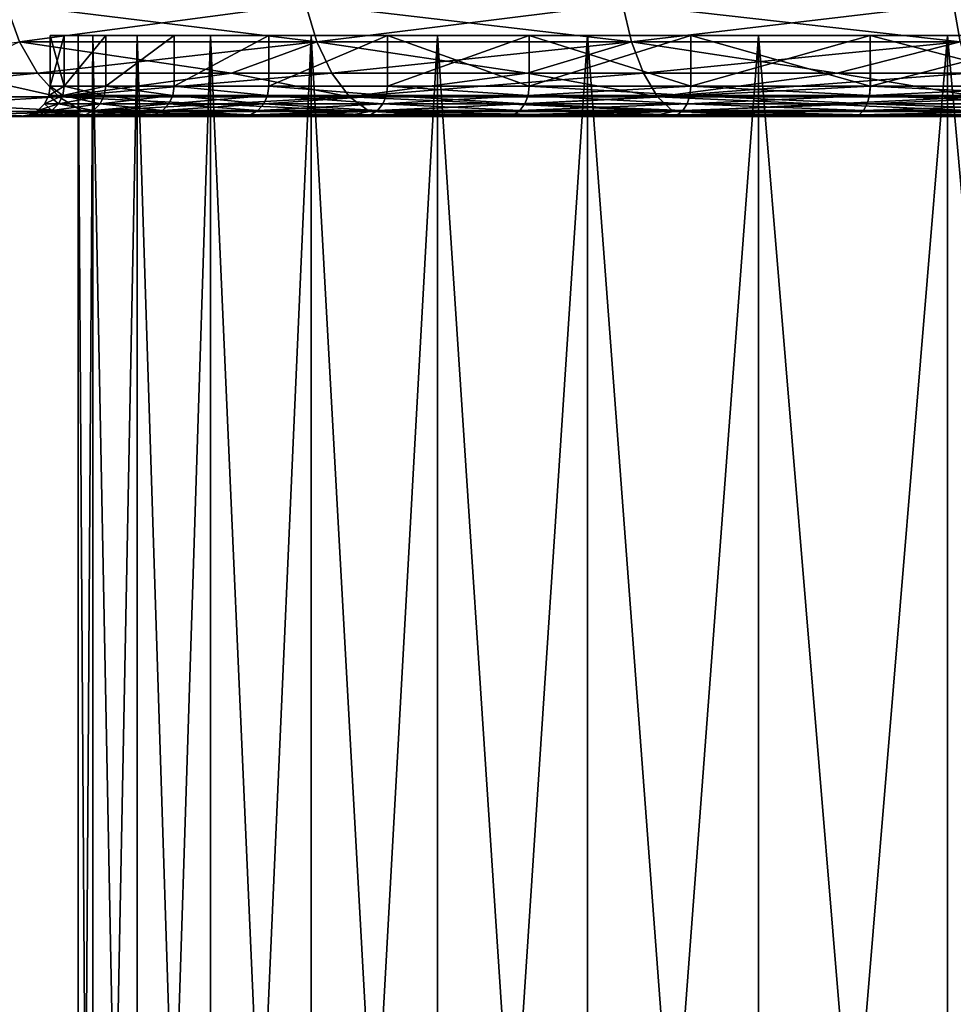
# Model space of a CAD drawing. Header units: metres. Extents: x -128 to 146, y -23 to 80.
# Tile 12 of 113: x -94 to -85, y 44 to 54. Entities that reach past the tile are written whole.
import ezdxf

# ---------------------------------------------------------------- set-up
doc = ezdxf.new("R2010")
doc.units = ezdxf.units.M
doc.layers.add('solid_509241_SW0001', color=7, linetype='CONTINUOUS')

msp = doc.modelspace()

# ---------------------------------------------------------------- linework, layer by layer
at = {"layer": 'solid_509241_SW0001'}
for points in [[(-94.387466, 54.110447, 26.38204), (-94.252716, 53.737495, 26.18329), (-91.317734, 53.737495, 27.949209)], [(-91.430214, 54.110447, 28.161364), (-94.387466, 54.110447, 26.38204), (-91.317734, 53.737495, 27.949209)], [(-94.252716, 53.737495, -26.183294), (-94.387466, 54.110447, -26.382044), (-91.430214, 54.110447, -28.161367)], [(-91.317734, 53.737495, -27.949211), (-94.252716, 53.737495, -26.183294), (-91.430214, 54.110447, -28.161367)], [(-91.430214, 54.110447, 28.161364), (-91.317734, 53.737495, 27.949209), (-88.20903, 53.737499, 29.387447)], [(-88.297913, 54.110447, 29.610519), (-91.430214, 54.110447, 28.161364), (-88.20903, 53.737499, 29.387447)], [(-91.317734, 53.737495, -27.949211), (-91.430214, 54.110447, -28.161367), (-88.297913, 54.110447, -29.610523)], [(-88.20903, 53.737499, -29.387451), (-91.317734, 53.737495, -27.949211), (-88.297913, 54.110447, -29.610523)], [(-88.297913, 54.110447, 29.610519), (-88.20903, 53.737499, 29.387447), (-84.963051, 53.737499, 30.481146)], [(-85.02729, 54.110447, 30.712521), (-88.297913, 54.110447, 29.610519), (-84.963051, 53.737499, 30.481146)], [(-88.20903, 53.737499, -29.387451), (-88.297913, 54.110447, -29.610523), (-85.02729, 54.110447, -30.712524)], [(-84.963051, 53.737499, -30.48115), (-88.20903, 53.737499, -29.387451), (-85.02729, 54.110447, -30.712524)], [(-93.812416, 53.799999, 2.186979), (-93.812401, 53.299999, 2.187082), (-93.950005, 53.299999, -0.000002)], [(-93.950005, 53.799999, -0.000002), (-93.950005, 53.299999, -0.000002), (-93.812401, 53.299999, -2.187112)], [(-93.812416, 53.799999, 2.186979), (-93.950005, 53.299999, -0.000002), (-93.950005, 53.799999, -0.000002)], [(-93.812416, 53.799999, -2.186982), (-93.950005, 53.799999, -0.000002), (-93.812401, 53.299999, -2.187112)], [(-93.812416, 53.799999, -2.186982), (-93.812416, 53.799999, 2.186979), (-93.950005, 53.799999, -0.000002)], [(-93.812416, 53.799999, 2.186979), (-93.675003, 53.799999, -0.000002), (-93.528069, 53.799999, 2.241767)], [(-93.812416, 53.799999, -2.186982), (-93.675003, 53.799999, -0.000002), (-93.812416, 53.799999, 2.186979)], [(-93.40181, 53.799999, -4.339533), (-93.675003, 53.799999, -0.000002), (-93.812416, 53.799999, -2.186982)], [(-93.812416, 53.799999, 2.186979), (-93.528069, 53.799999, 2.241767), (-93.40181, 53.799999, 4.33953)], [(-93.812416, 53.799999, 2.186979), (-93.40181, 53.799999, 4.33953), (-93.812401, 53.299999, 2.187082)], [(-93.40181, 53.799999, -4.339533), (-93.812416, 53.799999, -2.186982), (-93.812401, 53.299999, -2.187112)], [(-93.40181, 53.799999, 4.33953), (-93.401749, 53.299999, 4.33976), (-93.812401, 53.299999, 2.187082)], [(-93.40181, 53.799999, -4.339533), (-93.812401, 53.299999, -2.187112), (-93.401741, 53.299999, -4.339785)], [(-93.675003, 31.299999, -0.000002), (-93.675003, 53.799999, -0.000002), (-93.528069, 53.799999, -2.241771)], [(-93.40181, 53.799999, -4.339533), (-93.528069, 53.799999, -2.241771), (-93.675003, 53.799999, -0.000002)], [(-93.528069, 31.299999, -2.241789), (-93.675003, 31.299999, -0.000002), (-93.528069, 53.799999, -2.241771)], [(-93.528069, 31.299999, 2.241786), (-93.675003, 53.799999, -0.000002), (-93.675003, 31.299999, -0.000002)], [(-93.528069, 31.299999, 2.241786), (-93.528069, 53.799999, 2.241767), (-93.675003, 53.799999, -0.000002)], [(-93.528069, 31.299999, -2.241789), (-93.528069, 53.799999, -2.241771), (-93.089783, 53.799999, -4.445204)], [(-93.40181, 53.799999, -4.339533), (-93.089783, 53.799999, -4.445204), (-93.528069, 53.799999, -2.241771)], [(-93.089775, 31.299999, -4.445219), (-93.528069, 31.299999, -2.241789), (-93.089783, 53.799999, -4.445204)], [(-93.089775, 31.299999, 4.445216), (-93.089783, 53.799999, 4.445201), (-93.528069, 53.799999, 2.241767)], [(-93.40181, 53.799999, 4.33953), (-93.528069, 53.799999, 2.241767), (-93.089783, 53.799999, 4.445201)], [(-93.528069, 31.299999, 2.241786), (-93.089775, 31.299999, 4.445216), (-93.528069, 53.799999, 2.241767)], [(-92.72464, 53.799999, -6.423692), (-93.089783, 53.799999, -4.445204), (-93.40181, 53.799999, -4.339533)], [(-93.40181, 53.799999, 4.33953), (-93.089783, 53.799999, 4.445201), (-92.72464, 53.799999, 6.423689)], [(-93.40181, 53.799999, 4.33953), (-92.72464, 53.799999, 6.423689), (-93.401749, 53.299999, 4.33976)], [(-92.72464, 53.799999, -6.423692), (-93.40181, 53.799999, -4.339533), (-93.401741, 53.299999, -4.339785)], [(-92.72464, 53.799999, 6.423689), (-92.724541, 53.299999, 6.423935), (-93.401749, 53.299999, 4.33976)], [(-92.72464, 53.799999, -6.423692), (-93.401741, 53.299999, -4.339785), (-92.724556, 53.299999, -6.423897)], [(-93.089775, 31.299999, -4.445219), (-93.089783, 53.799999, -4.445204), (-92.36763, 53.799999, -6.572589)], [(-92.72464, 53.799999, -6.423692), (-92.36763, 53.799999, -6.572589), (-93.089783, 53.799999, -4.445204)], [(-92.36763, 31.299999, 6.572587), (-92.36763, 53.799999, 6.572586), (-93.089783, 53.799999, 4.445201)], [(-92.72464, 53.799999, 6.423689), (-93.089783, 53.799999, 4.445201), (-92.36763, 53.799999, 6.572586)], [(-93.089775, 31.299999, 4.445216), (-92.36763, 31.299999, 6.572587), (-93.089783, 53.799999, 4.445201)], [(-92.36763, 31.299999, -6.572589), (-93.089775, 31.299999, -4.445219), (-92.36763, 53.799999, -6.572589)], [(-91.791573, 53.799999, -8.406569), (-92.36763, 53.799999, -6.572589), (-92.72464, 53.799999, -6.423692)], [(-92.72464, 53.799999, 6.423689), (-92.36763, 53.799999, 6.572586), (-91.791573, 53.799999, 8.406567)], [(-92.72464, 53.799999, 6.423689), (-91.791573, 53.799999, 8.406567), (-92.724541, 53.299999, 6.423935)], [(-91.791573, 53.799999, -8.406569), (-92.72464, 53.799999, -6.423692), (-92.724556, 53.299999, -6.423897)], [(-91.791573, 53.799999, -8.406569), (-92.724556, 53.299999, -6.423897), (-91.791512, 53.299999, -8.406686)], [(-91.791573, 53.799999, 8.406567), (-91.791435, 53.299999, 8.406815), (-92.724541, 53.299999, 6.423935)], [(-92.36763, 31.299999, -6.572589), (-92.36763, 53.799999, -6.572589), (-91.373978, 53.799999, -8.587514)], [(-91.791573, 53.799999, -8.406569), (-91.373978, 53.799999, -8.587514), (-92.36763, 53.799999, -6.572589)], [(-91.373985, 31.299999, -8.587502), (-92.36763, 31.299999, -6.572589), (-91.373978, 53.799999, -8.587514)], [(-91.373985, 31.299999, 8.587499), (-91.373978, 53.799999, 8.587511), (-92.36763, 53.799999, 6.572586)], [(-91.791573, 53.799999, 8.406567), (-92.36763, 53.799999, 6.572586), (-91.373978, 53.799999, 8.587511)], [(-92.36763, 31.299999, 6.572587), (-91.373985, 31.299999, 8.587499), (-92.36763, 53.799999, 6.572586)], [(-90.61734, 53.799999, -10.256866), (-91.373978, 53.799999, -8.587514), (-91.791573, 53.799999, -8.406569)], [(-91.791573, 53.799999, 8.406567), (-91.373978, 53.799999, 8.587511), (-90.61734, 53.799999, 10.256864)], [(-91.791573, 53.799999, 8.406567), (-90.61734, 53.799999, 10.256864), (-91.791435, 53.299999, 8.406815)], [(-90.61734, 53.799999, -10.256866), (-91.791573, 53.799999, -8.406569), (-91.791512, 53.299999, -8.406686)], [(-90.61734, 53.799999, -10.256866), (-91.791512, 53.299999, -8.406686), (-90.61721, 53.299999, -10.257054)], [(-90.61734, 53.799999, 10.256864), (-90.617134, 53.299999, 10.257154), (-91.791435, 53.299999, 8.406815)], [(-91.373985, 31.299999, -8.587502), (-91.373978, 53.799999, -8.587514), (-90.125832, 53.799999, -10.455494)], [(-90.125847, 31.299999, -10.455479), (-91.373985, 31.299999, -8.587502), (-90.125832, 53.799999, -10.455494)], [(-91.373985, 31.299999, 8.587499), (-90.125847, 31.299999, 10.455476), (-91.373978, 53.799999, 8.587511)], [(-90.61734, 53.799999, -10.256866), (-90.125832, 53.799999, -10.455494), (-91.373978, 53.799999, -8.587514)], [(-90.125847, 31.299999, 10.455476), (-90.125832, 53.799999, 10.45549), (-91.373978, 53.799999, 8.587511)], [(-90.61734, 53.799999, 10.256864), (-91.373978, 53.799999, 8.587511), (-90.125832, 53.799999, 10.45549)], [(-89.220474, 53.799999, -11.945383), (-90.125832, 53.799999, -10.455494), (-90.61734, 53.799999, -10.256866)], [(-90.61734, 53.799999, 10.256864), (-90.125832, 53.799999, 10.45549), (-89.220474, 53.799999, 11.94538)], [(-90.61734, 53.799999, 10.256864), (-89.220474, 53.799999, 11.94538), (-90.617134, 53.299999, 10.257154)], [(-90.61734, 53.799999, -10.256866), (-90.61721, 53.299999, -10.257054), (-89.220558, 53.299999, -11.945297)], [(-89.220474, 53.799999, -11.945383), (-90.61734, 53.799999, -10.256866), (-89.220558, 53.299999, -11.945297)], [(-89.220474, 53.799999, 11.94538), (-89.220238, 53.299999, 11.945633), (-90.617134, 53.299999, 10.257154)], [(-90.125847, 31.299999, -10.455479), (-90.125832, 53.799999, -10.455494), (-88.644562, 53.799999, -12.144561)], [(-88.644562, 31.299999, -12.14456), (-90.125847, 31.299999, -10.455479), (-88.644562, 53.799999, -12.144561)], [(-90.125847, 31.299999, 10.455476), (-88.644562, 31.299999, 12.144557), (-90.125832, 53.799999, 10.45549)], [(-89.220474, 53.799999, -11.945383), (-88.644562, 53.799999, -12.144561), (-90.125832, 53.799999, -10.455494)], [(-88.644562, 31.299999, 12.144557), (-88.644562, 53.799999, 12.144557), (-90.125832, 53.799999, 10.45549)], [(-89.220474, 53.799999, 11.94538), (-90.125832, 53.799999, 10.45549), (-88.644562, 53.799999, 12.144557)], [(-89.220474, 53.799999, -11.945383), (-89.220558, 53.299999, -11.945297), (-87.623611, 53.299999, -13.445)], [(-87.623016, 53.799999, -13.445491), (-88.644562, 53.799999, -12.144561), (-89.220474, 53.799999, -11.945383)], [(-89.220474, 53.799999, 11.94538), (-88.644562, 53.799999, 12.144557), (-87.623016, 53.799999, 13.445487)], [(-89.220474, 53.799999, 11.94538), (-87.623016, 53.799999, 13.445487), (-89.220238, 53.299999, 11.945633)], [(-87.623016, 53.799999, -13.445491), (-89.220474, 53.799999, -11.945383), (-87.623611, 53.299999, -13.445)], [(-87.623016, 53.799999, 13.445487), (-87.622787, 53.299999, 13.445674), (-89.220238, 53.299999, 11.945633)], [(-88.644562, 31.299999, -12.14456), (-88.644562, 53.799999, -12.144561), (-86.95549, 53.799999, -13.625834)], [(-87.623016, 53.799999, -13.445491), (-86.95549, 53.799999, -13.625834), (-88.644562, 53.799999, -12.144561)], [(-86.955475, 31.299999, -13.625845), (-88.644562, 31.299999, -12.14456), (-86.95549, 53.799999, -13.625834)], [(-86.955475, 31.299999, 13.625842), (-86.95549, 53.799999, 13.625831), (-88.644562, 53.799999, 12.144557)], [(-87.623016, 53.799999, 13.445487), (-88.644562, 53.799999, 12.144557), (-86.95549, 53.799999, 13.625831)], [(-88.644562, 31.299999, 12.144557), (-86.955475, 31.299999, 13.625842), (-88.644562, 53.799999, 12.144557)], [(-87.623016, 53.799999, -13.445491), (-87.623611, 53.299999, -13.445), (-85.850746, 53.299999, -14.733168)], [(-85.850159, 53.799999, -14.733542), (-86.95549, 53.799999, -13.625834), (-87.623016, 53.799999, -13.445491)], [(-87.623016, 53.799999, 13.445487), (-86.95549, 53.799999, 13.625831), (-85.850159, 53.799999, 14.73354)], [(-87.623016, 53.799999, 13.445487), (-85.850159, 53.799999, 14.73354), (-87.622787, 53.299999, 13.445674)], [(-85.850159, 53.799999, -14.733542), (-87.623016, 53.799999, -13.445491), (-85.850746, 53.299999, -14.733168)], [(-85.850159, 53.799999, 14.73354), (-85.849815, 53.299999, 14.733758), (-87.622787, 53.299999, 13.445674)], [(-86.955475, 31.299999, -13.625845), (-86.95549, 53.799999, -13.625834), (-85.087509, 53.799999, -14.87398)], [(-85.850159, 53.799999, -14.733542), (-85.087509, 53.799999, -14.87398), (-86.95549, 53.799999, -13.625834)], [(-85.087502, 31.299999, 14.873984), (-85.087509, 53.799999, 14.873977), (-86.95549, 53.799999, 13.625831)], [(-85.850159, 53.799999, 14.73354), (-86.95549, 53.799999, 13.625831), (-85.087509, 53.799999, 14.873977)], [(-86.955475, 31.299999, 13.625842), (-85.087502, 31.299999, 14.873984), (-86.95549, 53.799999, 13.625831)], [(-85.087502, 31.299999, -14.873987), (-86.955475, 31.299999, -13.625845), (-85.087509, 53.799999, -14.87398)], [(-85.850159, 53.799999, -14.733542), (-85.850746, 53.299999, -14.733168), (-83.930443, 53.299999, -15.788958)], [(-83.929863, 53.799999, -15.789231), (-85.087509, 53.799999, -14.87398), (-85.850159, 53.799999, -14.733542)], [(-85.850159, 53.799999, 14.73354), (-85.087509, 53.799999, 14.873977), (-83.929863, 53.799999, 15.789227)], [(-85.850159, 53.799999, 14.73354), (-83.929863, 53.799999, 15.789227), (-85.849815, 53.299999, 14.733758)], [(-83.929863, 53.799999, -15.789231), (-85.850159, 53.799999, -14.733542), (-83.930443, 53.299999, -15.788958)], [(-83.929863, 53.799999, 15.789227), (-83.929375, 53.299999, 15.789459), (-85.849815, 53.299999, 14.733758)], [(-85.087502, 31.299999, -14.873987), (-85.087509, 53.799999, -14.87398), (-83.072586, 53.799999, -15.867631)], [(-83.929863, 53.799999, -15.789231), (-83.072586, 53.799999, -15.867631), (-85.087509, 53.799999, -14.87398)], [(-83.072586, 31.299999, 15.867629), (-83.072586, 53.799999, 15.867628), (-85.087509, 53.799999, 14.873977)], [(-83.929863, 53.799999, 15.789227), (-85.087509, 53.799999, 14.873977), (-83.072586, 53.799999, 15.867628)], [(-85.087502, 31.299999, 14.873984), (-83.072586, 31.299999, 15.867629), (-85.087509, 53.799999, 14.873977)], [(-83.072586, 31.299999, -15.867632), (-85.087502, 31.299999, -14.873987), (-83.072586, 53.799999, -15.867631)], [(-94.075142, 53.426647, -25.921391), (-96.774712, 53.426647, -23.869232), (-94.252716, 53.737495, -26.183294)], [(-94.252716, 53.737495, 26.18329), (-94.908134, 53.426647, 25.336622), (-92.158897, 53.426647, 27.122)], [(-91.317734, 53.737495, 27.949209), (-94.252716, 53.737495, 26.18329), (-92.158897, 53.426647, 27.122)], [(-94.075142, 53.426647, -25.921391), (-94.252716, 53.737495, -26.183294), (-91.317734, 53.737495, -27.949211)], [(-91.169518, 53.426647, -27.669645), (-94.075142, 53.426647, -25.921391), (-91.317734, 53.737495, -27.949211)], [(-91.317734, 53.737495, 27.949209), (-92.158897, 53.426647, 27.122), (-89.238091, 53.426647, 28.610222)], [(-88.20903, 53.737499, 29.387447), (-91.317734, 53.737495, 27.949209), (-89.238091, 53.426647, 28.610222)], [(-91.169518, 53.426647, -27.669645), (-91.317734, 53.737495, -27.949211), (-88.20903, 53.737499, -29.387451)], [(-88.091911, 53.426647, -29.093498), (-91.169518, 53.426647, -27.669645), (-88.20903, 53.737499, -29.387451)], [(-88.20903, 53.737499, 29.387447), (-89.238091, 53.426647, 28.610222), (-86.177727, 53.426647, 29.784986)], [(-84.963051, 53.737499, 30.481146), (-88.20903, 53.737499, 29.387447), (-86.177727, 53.426647, 29.784986)], [(-88.091911, 53.426647, -29.093498), (-88.20903, 53.737499, -29.387451), (-84.963051, 53.737499, -30.48115)], [(-84.878395, 53.426647, -30.176256), (-88.091911, 53.426647, -29.093498), (-84.963051, 53.737499, -30.48115)], [(-84.963051, 53.737499, 30.481146), (-86.177727, 53.426647, 29.784986), (-83.011337, 53.426647, 30.633419)], [(-96.53054, 53.193188, -23.581776), (-96.774712, 53.426647, -23.869232), (-94.075142, 53.426647, -25.921391)], [(-94.908134, 53.426647, 25.336622), (-96.53054, 53.193188, 23.581772), (-93.86348, 53.193188, 25.609217)], [(-93.86348, 53.193188, -25.609221), (-96.53054, 53.193188, -23.581776), (-94.075142, 53.426647, -25.921391)], [(-92.158897, 53.426647, 27.122), (-94.908134, 53.426647, 25.336622), (-93.86348, 53.193188, 25.609217)], [(-93.86348, 53.193188, -25.609221), (-94.075142, 53.426647, -25.921391), (-91.169518, 53.426647, -27.669645)], [(-92.158897, 53.426647, 27.122), (-93.86348, 53.193188, 25.609217), (-90.992851, 53.193188, 27.336416)], [(-90.992851, 53.193188, -27.33642), (-93.86348, 53.193188, -25.609221), (-91.169518, 53.426647, -27.669645)], [(-89.238091, 53.426647, 28.610222), (-92.158897, 53.426647, 27.122), (-90.992851, 53.193188, 27.336416)], [(-90.992851, 53.193188, -27.33642), (-91.169518, 53.426647, -27.669645), (-88.091911, 53.426647, -29.093498)], [(-89.238091, 53.426647, 28.610222), (-90.992851, 53.193188, 27.336416), (-87.952309, 53.193188, 28.743122)], [(-87.952309, 53.193188, -28.743126), (-90.992851, 53.193188, -27.33642), (-88.091911, 53.426647, -29.093498)], [(-86.177727, 53.426647, 29.784986), (-89.238091, 53.426647, 28.610222), (-87.952309, 53.193188, 28.743122)], [(-87.952309, 53.193188, -28.743126), (-88.091911, 53.426647, -29.093498), (-84.878395, 53.426647, -30.176256)], [(-86.177727, 53.426647, 29.784986), (-87.952309, 53.193188, 28.743122), (-84.777496, 53.193188, 29.812841)], [(-84.777496, 53.193188, -29.812845), (-87.952309, 53.193188, -28.743126), (-84.878395, 53.426647, -30.176256)], [(-83.011337, 53.426647, 30.633419), (-86.177727, 53.426647, 29.784986), (-84.777496, 53.193188, 29.812841)], [(-94.006798, 53.123749, -0.000002), (-93.96405, 53.207607, -0.000002), (-93.826393, 53.207546, 2.18886)], [(-93.868797, 53.123688, -2.194221), (-93.96405, 53.207607, -0.000002), (-94.006798, 53.123749, -0.000002)], [(-93.868797, 53.123688, 2.194217), (-94.006798, 53.123749, -0.000002), (-93.826393, 53.207546, 2.18886)], [(-93.812401, 53.299999, 2.187082), (-93.96405, 53.207607, -0.000002), (-93.950005, 53.299999, -0.000002)], [(-93.826393, 53.207546, -2.188864), (-93.950005, 53.299999, -0.000002), (-93.96405, 53.207607, -0.000002)], [(-93.812401, 53.299999, 2.187082), (-93.826393, 53.207546, 2.18886), (-93.96405, 53.207607, -0.000002)], [(-93.868797, 53.123688, -2.194221), (-93.826393, 53.207546, -2.188864), (-93.96405, 53.207607, -0.000002)], [(-93.812401, 53.299999, -2.187112), (-93.950005, 53.299999, -0.000002), (-93.826393, 53.207546, -2.188864)], [(-93.868797, 53.123688, 2.194217), (-93.826393, 53.207546, 2.18886), (-93.415474, 53.207485, 4.343208)], [(-93.868797, 53.123688, -2.194221), (-93.456871, 53.123627, -4.353841), (-93.826393, 53.207546, -2.188864)], [(-93.401749, 53.299999, 4.33976), (-93.415474, 53.207485, 4.343208), (-93.826393, 53.207546, 2.18886)], [(-93.812401, 53.299999, 2.187082), (-93.401749, 53.299999, 4.33976), (-93.826393, 53.207546, 2.18886)], [(-93.812401, 53.299999, -2.187112), (-93.826393, 53.207546, -2.188864), (-93.415474, 53.207485, -4.343211)], [(-93.456871, 53.123627, -4.353841), (-93.415474, 53.207485, -4.343211), (-93.826393, 53.207546, -2.188864)], [(-93.401741, 53.299999, -4.339785), (-93.812401, 53.299999, -2.187112), (-93.415474, 53.207485, -4.343211)], [(-93.401749, 53.299999, 4.33976), (-92.737778, 53.207428, 6.429065), (-93.415474, 53.207485, 4.343208)], [(-93.401741, 53.299999, -4.339785), (-93.415474, 53.207485, -4.343211), (-92.737778, 53.207428, -6.429068)], [(-93.401749, 53.299999, 4.33976), (-92.724541, 53.299999, 6.423935), (-92.737778, 53.207428, 6.429065)], [(-92.724556, 53.299999, -6.423897), (-93.401741, 53.299999, -4.339785), (-92.737778, 53.207428, -6.429068)], [(-92.724541, 53.299999, 6.423935), (-91.804001, 53.207371, 8.413535), (-92.737778, 53.207428, 6.429065)], [(-92.724556, 53.299999, -6.423897), (-92.737778, 53.207428, -6.429068), (-91.804001, 53.207371, -8.413538)], [(-91.791512, 53.299999, -8.406686), (-92.724556, 53.299999, -6.423897), (-91.804001, 53.207371, -8.413538)], [(-92.724541, 53.299999, 6.423935), (-91.791435, 53.299999, 8.406815), (-91.804001, 53.207371, 8.413535)], [(-91.791435, 53.299999, 8.406815), (-90.62886, 53.207321, 10.265321), (-91.804001, 53.207371, 8.413535)], [(-91.791512, 53.299999, -8.406686), (-91.804001, 53.207371, -8.413538), (-90.62886, 53.207321, -10.265325)], [(-90.61721, 53.299999, -10.257054), (-91.791512, 53.299999, -8.406686), (-90.62886, 53.207321, -10.265325)], [(-91.791435, 53.299999, 8.406815), (-90.617134, 53.299999, 10.257154), (-90.62886, 53.207321, 10.265321)], [(-90.617134, 53.299999, 10.257154), (-89.230888, 53.207272, 11.955218), (-90.62886, 53.207321, 10.265321)], [(-90.61721, 53.299999, -10.257054), (-90.62886, 53.207321, -10.265325), (-89.230888, 53.207272, -11.955222)], [(-89.220558, 53.299999, -11.945297), (-90.61721, 53.299999, -10.257054), (-89.230888, 53.207272, -11.955222)], [(-90.617134, 53.299999, 10.257154), (-89.220238, 53.299999, 11.945633), (-89.230888, 53.207272, 11.955218)], [(-89.220238, 53.299999, 11.945633), (-87.632141, 53.20723, 13.456575), (-89.230888, 53.207272, 11.955218)], [(-87.623611, 53.299999, -13.445), (-89.230888, 53.207272, -11.955222), (-87.632141, 53.20723, -13.456579)], [(-87.623611, 53.299999, -13.445), (-89.220558, 53.299999, -11.945297), (-89.230888, 53.207272, -11.955222)], [(-89.220238, 53.299999, 11.945633), (-87.622787, 53.299999, 13.445674), (-87.632141, 53.20723, 13.456575)], [(-87.622787, 53.299999, 13.445674), (-85.857834, 53.207195, 14.745715), (-87.632141, 53.20723, 13.456575)], [(-85.850746, 53.299999, -14.733168), (-87.632141, 53.20723, -13.456579), (-85.857834, 53.207195, -14.745718)], [(-85.850746, 53.299999, -14.733168), (-87.623611, 53.299999, -13.445), (-87.632141, 53.20723, -13.456579)], [(-87.622787, 53.299999, 13.445674), (-85.849815, 53.299999, 14.733758), (-85.857834, 53.207195, 14.745715)], [(-85.849815, 53.299999, 14.733758), (-83.935936, 53.207165, 15.802305), (-85.857834, 53.207195, 14.745715)], [(-83.930443, 53.299999, -15.788958), (-85.857834, 53.207195, -14.745718), (-83.935936, 53.207165, -15.802308)], [(-83.930443, 53.299999, -15.788958), (-85.850746, 53.299999, -14.733168), (-85.857834, 53.207195, -14.745718)], [(-85.849815, 53.299999, 14.733758), (-83.929375, 53.299999, 15.789459), (-83.935936, 53.207165, 15.802305)], [(-96.53054, 53.193188, 23.581772), (-96.259064, 53.048603, 23.262165), (-93.628151, 53.048603, 25.262131)], [(-93.86348, 53.193188, 25.609217), (-96.53054, 53.193188, 23.581772), (-93.628151, 53.048603, 25.262131)], [(-96.259064, 53.048603, -23.262169), (-96.53054, 53.193188, -23.581776), (-93.86348, 53.193188, -25.609221)], [(-93.628151, 53.048603, -25.262135), (-96.259064, 53.048603, -23.262169), (-93.86348, 53.193188, -25.609221)], [(-93.868797, 53.123688, 2.194217), (-94.073425, 53.057262, -0.000002), (-94.006798, 53.123749, -0.000002)], [(-93.934898, 53.057201, -2.202571), (-94.006798, 53.123749, -0.000002), (-94.073425, 53.057262, -0.000002)], [(-93.868797, 53.123688, 2.194217), (-93.934898, 53.057201, 2.202567), (-94.073425, 53.057262, -0.000002)], [(-93.934898, 53.057201, -2.202571), (-93.868797, 53.123688, -2.194221), (-94.006798, 53.123749, -0.000002)], [(-93.868797, 53.123688, 2.194217), (-93.456871, 53.123627, 4.353837), (-93.934898, 53.057201, 2.202567)], [(-93.934898, 53.057201, -2.202571), (-93.521408, 53.05714, -4.370409), (-93.868797, 53.123688, -2.194221)], [(-93.456871, 53.123627, 4.353837), (-93.521408, 53.05714, 4.370406), (-93.934898, 53.057201, 2.202567)], [(-93.868797, 53.123688, 2.194217), (-93.415474, 53.207485, 4.343208), (-93.456871, 53.123627, 4.353837)], [(-93.521408, 53.05714, -4.370409), (-93.456871, 53.123627, -4.353841), (-93.868797, 53.123688, -2.194221)], [(-93.86348, 53.193188, 25.609217), (-93.628151, 53.048603, 25.262131), (-90.796432, 53.048603, 26.965923)], [(-90.992851, 53.193188, 27.336416), (-93.86348, 53.193188, 25.609217), (-90.796432, 53.048603, 26.965923)], [(-93.628151, 53.048603, -25.262135), (-93.86348, 53.193188, -25.609221), (-90.992851, 53.193188, -27.33642)], [(-90.796432, 53.048603, -26.965925), (-93.628151, 53.048603, -25.262135), (-90.992851, 53.193188, -27.33642)], [(-93.456871, 53.123627, 4.353837), (-92.777519, 53.123569, 6.444799), (-93.521408, 53.05714, 4.370406)], [(-93.521408, 53.05714, -4.370409), (-92.83947, 53.057083, -6.469328), (-93.456871, 53.123627, -4.353841)], [(-92.777519, 53.123569, 6.444799), (-92.83947, 53.057083, 6.469325), (-93.521408, 53.05714, 4.370406)], [(-93.456871, 53.123627, 4.353837), (-93.415474, 53.207485, 4.343208), (-92.737778, 53.207428, 6.429065)], [(-93.456871, 53.123627, -4.353841), (-92.777519, 53.123569, -6.444802), (-93.415474, 53.207485, -4.343211)], [(-93.456871, 53.123627, 4.353837), (-92.737778, 53.207428, 6.429065), (-92.777519, 53.123569, 6.444799)], [(-92.83947, 53.057083, -6.469328), (-92.777519, 53.123569, -6.444802), (-93.456871, 53.123627, -4.353841)], [(-92.777519, 53.123569, -6.444802), (-92.737778, 53.207428, -6.429068), (-93.415474, 53.207485, -4.343211)], [(-92.777519, 53.123569, 6.444799), (-91.841454, 53.123512, 8.434126), (-92.83947, 53.057083, 6.469325)], [(-92.83947, 53.057083, -6.469328), (-91.899841, 53.057026, -8.466226), (-92.777519, 53.123569, -6.444802)], [(-91.841454, 53.123512, 8.434126), (-91.899841, 53.057026, 8.466223), (-92.83947, 53.057083, 6.469325)], [(-92.777519, 53.123569, 6.444799), (-92.737778, 53.207428, 6.429065), (-91.804001, 53.207371, 8.413535)], [(-92.777519, 53.123569, -6.444802), (-91.841454, 53.123512, -8.43413), (-92.737778, 53.207428, -6.429068)], [(-92.777519, 53.123569, 6.444799), (-91.804001, 53.207371, 8.413535), (-91.841454, 53.123512, 8.434126)], [(-91.899841, 53.057026, -8.466226), (-91.841454, 53.123512, -8.43413), (-92.777519, 53.123569, -6.444802)], [(-91.841454, 53.123512, -8.43413), (-91.804001, 53.207371, -8.413538), (-92.737778, 53.207428, -6.429068)], [(-91.841454, 53.123512, 8.434126), (-90.663437, 53.123459, 10.290444), (-91.899841, 53.057026, 8.466223)], [(-91.899841, 53.057026, -8.466226), (-90.717339, 53.056973, -10.329608), (-91.841454, 53.123512, -8.43413)], [(-90.663437, 53.123459, 10.290444), (-90.717339, 53.056973, 10.329605), (-91.899841, 53.057026, 8.466223)], [(-91.841454, 53.123512, 8.434126), (-91.804001, 53.207371, 8.413535), (-90.62886, 53.207321, 10.265321)], [(-91.841454, 53.123512, -8.43413), (-90.663437, 53.123459, -10.290447), (-91.804001, 53.207371, -8.413538)], [(-91.841454, 53.123512, 8.434126), (-90.62886, 53.207321, 10.265321), (-90.663437, 53.123459, 10.290444)], [(-90.717339, 53.056973, -10.329608), (-90.663437, 53.123459, -10.290447), (-91.841454, 53.123512, -8.43413)], [(-90.663437, 53.123459, -10.290447), (-90.62886, 53.207321, -10.265325), (-91.804001, 53.207371, -8.413538)], [(-90.992851, 53.193188, 27.336416), (-90.796432, 53.048603, 26.965923), (-87.797096, 53.048603, 28.353563)], [(-87.952309, 53.193188, 28.743122), (-90.992851, 53.193188, 27.336416), (-87.797096, 53.048603, 28.353563)], [(-90.796432, 53.048603, -26.965925), (-90.992851, 53.193188, -27.33642), (-87.952309, 53.193188, -28.743126)], [(-87.797096, 53.048603, -28.353567), (-90.796432, 53.048603, -26.965925), (-87.952309, 53.193188, -28.743126)], [(-90.663437, 53.123459, 10.290444), (-89.262047, 53.123413, 11.984477), (-90.717339, 53.056973, 10.329605)], [(-90.717339, 53.056973, -10.329608), (-89.310616, 53.056927, -12.030087), (-90.663437, 53.123459, -10.290447)], [(-89.262047, 53.123413, 11.984477), (-89.310616, 53.056927, 12.030085), (-90.717339, 53.056973, 10.329605)], [(-90.663437, 53.123459, 10.290444), (-90.62886, 53.207321, 10.265321), (-89.230888, 53.207272, 11.955218)], [(-90.663437, 53.123459, -10.290447), (-89.262047, 53.123413, -11.984481), (-90.62886, 53.207321, -10.265325)], [(-90.663437, 53.123459, 10.290444), (-89.230888, 53.207272, 11.955218), (-89.262047, 53.123413, 11.984477)], [(-89.310616, 53.056927, -12.030087), (-89.262047, 53.123413, -11.984481), (-90.663437, 53.123459, -10.290447)], [(-89.262047, 53.123413, -11.984481), (-89.230888, 53.207272, -11.955222), (-90.62886, 53.207321, -10.265325)], [(-89.262047, 53.123413, 11.984477), (-87.659393, 53.123371, 13.48951), (-89.310616, 53.056927, 12.030085)], [(-89.310616, 53.056927, -12.030087), (-87.701859, 53.056885, -13.540847), (-89.262047, 53.123413, -11.984481)], [(-87.659393, 53.123371, 13.48951), (-87.701859, 53.056885, 13.540844), (-89.310616, 53.056927, 12.030085)], [(-89.262047, 53.123413, 11.984477), (-89.230888, 53.207272, 11.955218), (-87.632141, 53.20723, 13.456575)], [(-89.262047, 53.123413, -11.984481), (-87.659393, 53.123371, -13.489512), (-89.230888, 53.207272, -11.955222)], [(-89.262047, 53.123413, 11.984477), (-87.632141, 53.20723, 13.456575), (-87.659393, 53.123371, 13.48951)], [(-87.701859, 53.056885, -13.540847), (-87.659393, 53.123371, -13.489512), (-89.262047, 53.123413, -11.984481)], [(-87.659393, 53.123371, -13.489512), (-87.632141, 53.20723, -13.456579), (-89.230888, 53.207272, -11.955222)], [(-87.952309, 53.193188, 28.743122), (-87.797096, 53.048603, 28.353563), (-84.665306, 53.048603, 29.408783)], [(-84.777496, 53.193188, 29.812841), (-87.952309, 53.193188, 28.743122), (-84.665306, 53.048603, 29.408783)], [(-87.797096, 53.048603, -28.353567), (-87.952309, 53.193188, -28.743126), (-84.777496, 53.193188, -29.812845)], [(-84.665306, 53.048603, -29.408787), (-87.797096, 53.048603, -28.353567), (-84.777496, 53.193188, -29.812845)], [(-87.659393, 53.123371, 13.48951), (-85.880737, 53.123333, 14.781803), (-87.701859, 53.056885, 13.540844)], [(-87.701859, 53.056885, -13.540847), (-85.916435, 53.056847, -14.838058), (-87.659393, 53.123371, -13.489512)], [(-85.880737, 53.123333, 14.781803), (-85.916435, 53.056847, 14.838056), (-87.701859, 53.056885, 13.540844)], [(-87.659393, 53.123371, 13.48951), (-87.632141, 53.20723, 13.456575), (-85.857834, 53.207195, 14.745715)], [(-87.659393, 53.123371, -13.489512), (-85.880737, 53.123333, -14.781807), (-87.632141, 53.20723, -13.456579)], [(-87.659393, 53.123371, 13.48951), (-85.857834, 53.207195, 14.745715), (-85.880737, 53.123333, 14.781803)], [(-85.916435, 53.056847, -14.838058), (-85.880737, 53.123333, -14.781807), (-87.659393, 53.123371, -13.489512)], [(-85.880737, 53.123333, -14.781807), (-85.857834, 53.207195, -14.745718), (-87.632141, 53.20723, -13.456579)], [(-85.880737, 53.123333, 14.781803), (-83.954132, 53.123306, 15.84098), (-85.916435, 53.056847, 14.838056)], [(-85.916435, 53.056847, -14.838058), (-83.982498, 53.056816, -15.901265), (-85.880737, 53.123333, -14.781807)], [(-83.954132, 53.123306, 15.84098), (-83.982498, 53.056816, 15.901262), (-85.916435, 53.056847, 14.838056)], [(-85.880737, 53.123333, 14.781803), (-85.857834, 53.207195, 14.745715), (-83.935936, 53.207165, 15.802305)], [(-85.880737, 53.123333, -14.781807), (-83.954132, 53.123306, -15.840982), (-85.857834, 53.207195, -14.745718)], [(-85.880737, 53.123333, 14.781803), (-83.935936, 53.207165, 15.802305), (-83.954132, 53.123306, 15.84098)], [(-83.982498, 53.056816, -15.901265), (-83.954132, 53.123306, -15.840982), (-85.880737, 53.123333, -14.781807)], [(-83.954132, 53.123306, -15.840982), (-83.935936, 53.207165, -15.802308), (-85.857834, 53.207195, -14.745718)], [(-96.259064, 53.048603, 23.262165), (-95.276947, 53, 23.50355), (-93.923645, 53, 24.523594)], [(-93.628151, 53.048603, 25.262131), (-96.259064, 53.048603, 23.262165), (-93.923645, 53, 24.523594)], [(-95.276878, 53, -23.503611), (-96.259064, 53.048603, -23.262169), (-93.628151, 53.048603, -25.262135)], [(-93.923447, 53, -24.523739), (-95.276878, 53, -23.503611), (-93.628151, 53.048603, -25.262135)], [(-94.157372, 53.014694, -0.000002), (-94.25, 53, -0.000002), (-94.110878, 53, -2.213521)], [(-94.157372, 53.014694, -0.000002), (-94.018181, 53.014633, 2.213089), (-94.25, 53, -0.000002)], [(-94.018181, 53.014633, 2.213089), (-94.109802, 53, 2.222078), (-94.25, 53, -0.000002)], [(-93.934898, 53.057201, 2.202567), (-94.157372, 53.014694, -0.000002), (-94.073425, 53.057262, -0.000002)], [(-94.018181, 53.014633, -2.213092), (-94.073425, 53.057262, -0.000002), (-94.157372, 53.014694, -0.000002)], [(-93.934898, 53.057201, 2.202567), (-94.018181, 53.014633, 2.213089), (-94.157372, 53.014694, -0.000002)], [(-94.018181, 53.014633, -2.213092), (-94.157372, 53.014694, -0.000002), (-94.110878, 53, -2.213521)], [(-94.018181, 53.014633, -2.213092), (-94.110878, 53, -2.213521), (-93.93573, 53, -3.322447)], [(-94.018181, 53.014633, 2.213089), (-93.933914, 53, 3.331995), (-94.109802, 53, 2.222078)], [(-94.018181, 53.014633, -2.213092), (-93.934898, 53.057201, -2.202571), (-94.073425, 53.057262, -0.000002)], [(-93.934898, 53.057201, 2.202567), (-93.521408, 53.05714, 4.370406), (-94.018181, 53.014633, 2.213089)], [(-94.018181, 53.014633, -2.213092), (-93.602715, 53.014572, -4.391286), (-93.934898, 53.057201, -2.202571)], [(-93.521408, 53.05714, 4.370406), (-93.602715, 53.014572, 4.391283), (-94.018181, 53.014633, 2.213089)], [(-94.018181, 53.014633, -2.213092), (-93.93573, 53, -3.322447), (-93.602715, 53.014572, -4.391286)], [(-94.018181, 53.014633, 2.213089), (-93.602715, 53.014572, 4.391283), (-93.933914, 53, 3.331995)], [(-93.602715, 53.014572, -4.391286), (-93.93573, 53, -3.322447), (-93.69091, 53, -4.41783)], [(-93.602715, 53.014572, -4.391286), (-93.521408, 53.05714, -4.370409), (-93.934898, 53.057201, -2.202571)], [(-93.602715, 53.014572, 4.391283), (-93.688332, 53, 4.427857), (-93.933914, 53, 3.331995)], [(-93.628151, 53.048603, 25.262131), (-93.923645, 53, 24.523594), (-92.512207, 53, 25.467617)], [(-92.512009, 53, -25.467745), (-93.923447, 53, -24.523739), (-93.628151, 53.048603, -25.262135)], [(-93.602715, 53.014572, -4.391286), (-93.69091, 53, -4.41783), (-93.378525, 53, -5.49188)], [(-93.602715, 53.014572, 4.391283), (-92.917519, 53.014511, 6.500228), (-93.688332, 53, 4.427857)], [(-92.917519, 53.014511, 6.500228), (-93.375076, 53, 5.502475), (-93.688332, 53, 4.427857)], [(-93.628151, 53.048603, 25.262131), (-92.512207, 53, 25.467617), (-91.052513, 53, 26.328966)], [(-90.796432, 53.048603, 26.965923), (-93.628151, 53.048603, 25.262131), (-91.052513, 53, 26.328966)], [(-92.512009, 53, -25.467745), (-93.628151, 53.048603, -25.262135), (-90.796432, 53.048603, -26.965925)], [(-93.521408, 53.05714, 4.370406), (-92.83947, 53.057083, 6.469325), (-93.602715, 53.014572, 4.391283)], [(-93.602715, 53.014572, -4.391286), (-92.917519, 53.014511, -6.500231), (-93.521408, 53.05714, -4.370409)], [(-92.83947, 53.057083, 6.469325), (-92.917519, 53.014511, 6.500228), (-93.602715, 53.014572, 4.391283)], [(-93.602715, 53.014572, -4.391286), (-93.378525, 53, -5.49188), (-92.917519, 53.014511, -6.500231)], [(-92.917519, 53.014511, -6.500231), (-92.83947, 53.057083, -6.469328), (-93.521408, 53.05714, -4.370409)], [(-92.917519, 53.014511, -6.500231), (-93.378525, 53, -5.49188), (-93.000603, 53, -6.540378)], [(-92.917519, 53.014511, 6.500228), (-92.996178, 53, 6.551529), (-93.375076, 53, 5.502475)], [(-92.917519, 53.014511, -6.500231), (-93.000603, 53, -6.540378), (-92.054382, 53, -8.550396)], [(-92.917519, 53.014511, 6.500228), (-91.973404, 53.014458, 8.506664), (-92.996178, 53, 6.551529)], [(-91.973404, 53.014458, 8.506664), (-92.552498, 53, 7.573936), (-92.996178, 53, 6.551529)], [(-92.83947, 53.057083, 6.469325), (-91.899841, 53.057026, 8.466223), (-92.917519, 53.014511, 6.500228)], [(-92.917519, 53.014511, -6.500231), (-91.973404, 53.014458, -8.506667), (-92.83947, 53.057083, -6.469328)], [(-91.899841, 53.057026, 8.466223), (-91.973404, 53.014458, 8.506664), (-92.917519, 53.014511, 6.500228)], [(-92.917519, 53.014511, -6.500231), (-92.054382, 53, -8.550396), (-91.973404, 53.014458, -8.506667)], [(-91.973404, 53.014458, -8.506667), (-91.899841, 53.057026, -8.466226), (-92.83947, 53.057083, -6.469328)], [(-91.973404, 53.014458, 8.506664), (-92.04406, 53, 8.569132), (-92.552498, 53, 7.573936)], [(-91.052452, 53, -26.329), (-92.512009, 53, -25.467745), (-90.796432, 53.048603, -26.965925)], [(-91.973404, 53.014458, -8.506667), (-92.054382, 53, -8.550396), (-90.866631, 53, -10.423506)], [(-91.973404, 53.014458, 8.506664), (-90.785255, 53.014404, 10.378947), (-92.04406, 53, 8.569132)], [(-90.785255, 53.014404, 10.378947), (-91.473419, 53, 9.531286), (-92.04406, 53, 8.569132)], [(-91.899841, 53.057026, 8.466223), (-90.717339, 53.056973, 10.329605), (-91.973404, 53.014458, 8.506664)], [(-91.973404, 53.014458, -8.506667), (-90.785255, 53.014404, -10.378951), (-91.899841, 53.057026, -8.466226)], [(-90.717339, 53.056973, 10.329605), (-90.785255, 53.014404, 10.378947), (-91.973404, 53.014458, 8.506664)], [(-91.973404, 53.014458, -8.506667), (-90.866631, 53, -10.423506), (-90.785255, 53.014404, -10.378951)], [(-90.785255, 53.014404, -10.378951), (-90.717339, 53.056973, -10.329608), (-91.899841, 53.057026, -8.466226)], [(-90.785255, 53.014404, 10.378947), (-90.844849, 53, 10.453459), (-91.473419, 53, 9.531286)], [(-90.796432, 53.048603, 26.965923), (-91.052513, 53, 26.328966), (-89.554131, 53, 27.10314)], [(-89.554268, 53, -27.103079), (-91.052452, 53, -26.329), (-90.796432, 53.048603, -26.965925)], [(-90.785255, 53.014404, -10.378951), (-90.866631, 53, -10.423506), (-89.456627, 53, -12.131647)], [(-90.785255, 53.014404, 10.378947), (-89.371811, 53.014355, 12.08755), (-90.844849, 53, 10.453459)], [(-89.371811, 53.014355, 12.08755), (-89.426147, 53, 12.164111), (-90.844849, 53, 10.453459)], [(-90.796432, 53.048603, 26.965923), (-89.554131, 53, 27.10314), (-88.020493, 53, 27.789726)], [(-87.797096, 53.048603, 28.353563), (-90.796432, 53.048603, 26.965923), (-88.020493, 53, 27.789726)], [(-89.554268, 53, -27.103079), (-90.796432, 53.048603, -26.965925), (-87.797096, 53.048603, -28.353567)], [(-90.717339, 53.056973, 10.329605), (-89.310616, 53.056927, 12.030085), (-90.785255, 53.014404, 10.378947)], [(-90.785255, 53.014404, -10.378951), (-89.371811, 53.014355, -12.087553), (-90.717339, 53.056973, -10.329608)], [(-89.310616, 53.056927, 12.030085), (-89.371811, 53.014355, 12.08755), (-90.785255, 53.014404, 10.378947)], [(-90.785255, 53.014404, -10.378951), (-89.456627, 53, -12.131647), (-89.371811, 53.014355, -12.087553)], [(-89.371811, 53.014355, -12.087553), (-89.310616, 53.056927, -12.030087), (-90.717339, 53.056973, -10.329608)], [(-88.020699, 53, -27.789644), (-89.554268, 53, -27.103079), (-87.797096, 53.048603, -28.353567)], [(-89.371811, 53.014355, -12.087553), (-89.456627, 53, -12.131647), (-87.837074, 53, -13.657338)], [(-89.371811, 53.014355, 12.08755), (-87.755371, 53.014313, 13.605526), (-89.426147, 53, 12.164111)], [(-87.755371, 53.014313, 13.605526), (-87.802231, 53, 13.686183), (-89.426147, 53, 12.164111)], [(-89.310616, 53.056927, 12.030085), (-87.701859, 53.056885, 13.540844), (-89.371811, 53.014355, 12.08755)], [(-89.371811, 53.014355, -12.087553), (-87.755371, 53.014313, -13.605529), (-89.310616, 53.056927, -12.030087)], [(-87.701859, 53.056885, 13.540844), (-87.755371, 53.014313, 13.605526), (-89.371811, 53.014355, 12.08755)], [(-89.371811, 53.014355, -12.087553), (-87.837074, 53, -13.657338), (-87.755371, 53.014313, -13.605529)], [(-87.755371, 53.014313, -13.605529), (-87.701859, 53.056885, -13.540847), (-89.310616, 53.056927, -12.030087)], [(-86.45118, 53, -28.389513), (-88.020699, 53, -27.789644), (-87.797096, 53.048603, -28.353567)], [(-87.797096, 53.048603, 28.353563), (-88.020493, 53, 27.789726), (-86.451035, 53, 28.389559)], [(-87.755371, 53.014313, -13.605529), (-87.837074, 53, -13.657338), (-86.035706, 53, -14.970758)], [(-87.755371, 53.014313, 13.605526), (-85.961418, 53.014278, 14.908935), (-87.802231, 53, 13.686183)], [(-85.961418, 53.014278, 14.908935), (-86.920135, 53, 14.369184), (-87.802231, 53, 13.686183)], [(-87.797096, 53.048603, 28.353563), (-86.451035, 53, 28.389559), (-84.844673, 53, 28.902544)], [(-84.665306, 53.048603, 29.408783), (-87.797096, 53.048603, 28.353563), (-84.844673, 53, 28.902544)], [(-86.45118, 53, -28.389513), (-87.797096, 53.048603, -28.353567), (-84.665306, 53.048603, -29.408787)], [(-87.701859, 53.056885, 13.540844), (-85.916435, 53.056847, 14.838056), (-87.755371, 53.014313, 13.605526)], [(-87.755371, 53.014313, -13.605529), (-85.961418, 53.014278, -14.908937), (-87.701859, 53.056885, -13.540847)], [(-85.916435, 53.056847, 14.838056), (-85.961418, 53.014278, 14.908935), (-87.755371, 53.014313, 13.605526)], [(-87.755371, 53.014313, -13.605529), (-86.035706, 53, -14.970758), (-85.961418, 53.014278, -14.908937)], [(-85.961418, 53.014278, -14.908937), (-85.916435, 53.056847, -14.838058), (-87.701859, 53.056885, -13.540847)], [(-85.961418, 53.014278, 14.908935), (-85.996124, 53, 14.995891), (-86.920135, 53, 14.369184)], [(-84.844604, 53, -28.902567), (-86.45118, 53, -28.389513), (-84.665306, 53.048603, -29.408787)], [(-85.961418, 53.014278, -14.908937), (-86.035706, 53, -14.970758), (-85.075027, 53, -15.540998)], [(-85.961418, 53.014278, 14.908935), (-84.018242, 53.014248, 15.97722), (-85.996124, 53, 14.995891)], [(-84.018242, 53.014248, 15.97722), (-85.033852, 53, 15.563647), (-85.996124, 53, 14.995891)], [(-85.916435, 53.056847, 14.838056), (-83.982498, 53.056816, 15.901262), (-85.961418, 53.014278, 14.908935)], [(-85.961418, 53.014278, -14.908937), (-84.018242, 53.014248, -15.977222), (-85.916435, 53.056847, -14.838058)], [(-83.982498, 53.056816, 15.901262), (-84.018242, 53.014248, 15.97722), (-85.961418, 53.014278, 14.908935)], [(-85.961418, 53.014278, -14.908937), (-85.075027, 53, -15.540998), (-84.078407, 53, -16.050602)], [(-85.961418, 53.014278, -14.908937), (-84.078407, 53, -16.050602), (-84.018242, 53.014248, -15.977222)], [(-84.018242, 53.014248, -15.977222), (-83.982498, 53.056816, -15.901265), (-85.916435, 53.056847, -14.838058)], [(-84.018242, 53.014248, 15.97722), (-84.039841, 53, 16.06875), (-85.033852, 53, 15.563647)], [(-94.109802, 53, 2.222078), (-106.538269, 53, 1.640786), (-106.583054, 53, -0.000002)], [(-94.25, 53, -0.000002), (-106.583054, 53, -0.000002), (-106.538277, 53, -1.64065)], [(-94.109802, 53, 2.222078), (-106.583054, 53, -0.000002), (-94.25, 53, -0.000002)], [(-94.110878, 53, -2.213521), (-106.538277, 53, -1.64065), (-106.399628, 53, -3.316916)], [(-94.110878, 53, -2.213521), (-94.25, 53, -0.000002), (-106.538277, 53, -1.64065)], [(-94.109802, 53, 2.222078), (-106.399628, 53, 3.31696), (-106.538269, 53, 1.640786)], [(-93.688332, 53, 4.427857), (-106.164185, 53, 5.002585), (-106.399628, 53, 3.31696)], [(-93.933914, 53, 3.331995), (-93.688332, 53, 4.427857), (-106.399628, 53, 3.31696)], [(-94.109802, 53, 2.222078), (-93.933914, 53, 3.331995), (-106.399628, 53, 3.31696)], [(-93.93573, 53, -3.322447), (-106.399628, 53, -3.316916), (-106.164169, 53, -5.002666)], [(-93.93573, 53, -3.322447), (-94.110878, 53, -2.213521), (-106.399628, 53, -3.316916)], [(-92.996178, 53, 6.551529), (-105.834023, 53, 6.671281), (-106.164185, 53, 5.002585)], [(-93.375076, 53, 5.502475), (-92.996178, 53, 6.551529), (-106.164185, 53, 5.002585)], [(-93.688332, 53, 4.427857), (-93.375076, 53, 5.502475), (-106.164185, 53, 5.002585)], [(-93.378525, 53, -5.49188), (-106.164169, 53, -5.002666), (-105.834007, 53, -6.671357)], [(-93.69091, 53, -4.41783), (-93.93573, 53, -3.322447), (-106.164169, 53, -5.002666)], [(-93.378525, 53, -5.49188), (-93.69091, 53, -4.41783), (-106.164169, 53, -5.002666)], [(-92.552498, 53, 7.573936), (-105.412598, 53, 8.309767), (-105.834023, 53, 6.671281)], [(-92.996178, 53, 6.551529), (-92.552498, 53, 7.573936), (-105.834023, 53, 6.671281)], [(-93.000603, 53, -6.540378), (-105.834007, 53, -6.671357), (-105.41259, 53, -8.309776)], [(-93.000603, 53, -6.540378), (-93.378525, 53, -5.49188), (-105.834007, 53, -6.671357)], [(-91.473419, 53, 9.531286), (-104.901794, 53, 9.916079), (-105.412598, 53, 8.309767)], [(-92.04406, 53, 8.569132), (-91.473419, 53, 9.531286), (-105.412598, 53, 8.309767)], [(-92.552498, 53, 7.573936), (-92.04406, 53, 8.569132), (-105.412598, 53, 8.309767)], [(-92.054382, 53, -8.550396), (-105.41259, 53, -8.309776), (-104.901825, 53, -9.916006)], [(-92.054382, 53, -8.550396), (-93.000603, 53, -6.540378), (-105.41259, 53, -8.309776)], [(-90.866631, 53, -10.423506), (-104.901825, 53, -9.916006), (-104.303398, 53, -11.487463)], [(-90.866631, 53, -10.423506), (-92.054382, 53, -8.550396), (-104.901825, 53, -9.916006)], [(-90.844849, 53, 10.453459), (-104.303329, 53, 11.487617), (-104.901794, 53, 9.916079)], [(-91.473419, 53, 9.531286), (-90.844849, 53, 10.453459), (-104.901794, 53, 9.916079)], [(-89.456627, 53, -12.131647), (-104.303398, 53, -11.487463), (-103.618698, 53, -13.021798)], [(-89.456627, 53, -12.131647), (-90.866631, 53, -10.423506), (-104.303398, 53, -11.487463)], [(-89.426147, 53, 12.164111), (-103.618629, 53, 13.021933), (-104.303329, 53, 11.487617)], [(-90.844849, 53, 10.453459), (-89.426147, 53, 12.164111), (-104.303329, 53, 11.487617)], [(-87.837074, 53, -13.657338), (-103.618698, 53, -13.021798), (-102.846619, 53, -14.520554)], [(-87.837074, 53, -13.657338), (-89.456627, 53, -12.131647), (-103.618698, 53, -13.021798)], [(-86.920135, 53, 14.369184), (-102.846642, 53, 14.520511), (-103.618629, 53, 13.021933)], [(-87.802231, 53, 13.686183), (-86.920135, 53, 14.369184), (-103.618629, 53, 13.021933)], [(-89.426147, 53, 12.164111), (-87.802231, 53, 13.686183), (-103.618629, 53, 13.021933)], [(-85.033852, 53, 15.563647), (-101.986984, 53, 15.981351), (-102.846642, 53, 14.520511)], [(-85.996124, 53, 14.995891), (-85.033852, 53, 15.563647), (-102.846642, 53, 14.520511)], [(-86.920135, 53, 14.369184), (-85.996124, 53, 14.995891), (-102.846642, 53, 14.520511)], [(-86.035706, 53, -14.970758), (-102.846619, 53, -14.520554), (-101.986877, 53, -15.981529)], [(-86.035706, 53, -14.970758), (-87.837074, 53, -13.657338), (-102.846619, 53, -14.520554)], [(-80.898651, 53, 17.196125), (-101.044495, 53, 17.394205), (-101.986984, 53, 15.981351)], [(-81.972443, 53, 16.88512), (-80.898651, 53, 17.196125), (-101.986984, 53, 15.981351)], [(-84.039841, 53, 16.06875), (-81.972443, 53, 16.88512), (-101.986984, 53, 15.981351)], [(-85.033852, 53, 15.563647), (-84.039841, 53, 16.06875), (-101.986984, 53, 15.981351)], [(-84.078407, 53, -16.050602), (-101.986877, 53, -15.981529), (-101.044365, 53, -17.394392)], [(-85.075027, 53, -15.540998), (-86.035706, 53, -14.970758), (-101.986877, 53, -15.981529)], [(-84.078407, 53, -16.050602), (-85.075027, 53, -15.540998), (-101.986877, 53, -15.981529)], [(-77.583839, 53, 17.716679), (-100.02581, 53, 18.749027), (-101.044495, 53, 17.394205)], [(-78.695511, 53, 17.613489), (-77.583839, 53, 17.716679), (-101.044495, 53, 17.394205)], [(-79.803474, 53, 17.439674), (-78.695511, 53, 17.613489), (-101.044495, 53, 17.394205)], [(-80.898651, 53, 17.196125), (-79.803474, 53, 17.439674), (-101.044495, 53, 17.394205)], [(-79.853325, 53, -17.430164), (-101.044365, 53, -17.394392), (-100.025764, 53, -18.749092)], [(-83.051346, 53, -16.496498), (-84.078407, 53, -16.050602), (-101.044365, 53, -17.394392)], [(-82.002129, 53, -16.875463), (-83.051346, 53, -16.496498), (-101.044365, 53, -17.394392)], [(-79.853325, 53, -17.430164), (-82.002129, 53, -16.875463), (-101.044365, 53, -17.394392)], [(-100.02581, 53, 18.749027), (-52.974236, 53, 18.74909), (-54.061611, 53, 20.037703)], [(-77.583839, 53, 17.716679), (-52.974236, 53, 18.74909), (-100.02581, 53, 18.749027)], [(-100.02581, 53, 18.749027), (-54.061611, 53, 20.037703), (-98.938286, 53, 20.037819)], [(-52.974186, 53, -18.749031), (-100.025764, 53, -18.749092), (-98.938385, 53, -20.037706)], [(-75.416161, 53, -17.716682), (-100.025764, 53, -18.749092), (-52.974186, 53, -18.749031)], [(-77.644531, 53, -17.712866), (-79.853325, 53, -17.430164), (-100.025764, 53, -18.749092)], [(-75.416161, 53, -17.716682), (-77.644531, 53, -17.712866), (-100.025764, 53, -18.749092)], [(-54.061714, 53, -20.037821), (-98.938385, 53, -20.037706), (-97.784805, 53, -21.259064)], [(-52.974186, 53, -18.749031), (-98.938385, 53, -20.037706), (-54.061714, 53, -20.037821)], [(-98.938286, 53, 20.037819), (-54.061611, 53, 20.037703), (-55.215195, 53, 21.25906)], [(-98.938286, 53, 20.037819), (-55.215195, 53, 21.25906), (-97.78463, 53, 21.259233)], [(-55.215366, 53, -21.259237), (-97.784805, 53, -21.259064), (-96.56459, 53, -22.414345)], [(-54.061714, 53, -20.037821), (-97.784805, 53, -21.259064), (-55.215366, 53, -21.259237)], [(-97.78463, 53, 21.259233), (-55.215195, 53, 21.25906), (-56.435413, 53, 22.414341)], [(-97.78463, 53, 21.259233), (-56.435413, 53, 22.414341), (-96.564476, 53, 22.414442)], [(-56.435524, 53, -22.414446), (-96.56459, 53, -22.414345), (-95.276878, 53, -23.503611)], [(-55.215366, 53, -21.259237), (-96.56459, 53, -22.414345), (-56.435524, 53, -22.414446)], [(-96.564476, 53, 22.414442), (-56.435413, 53, 22.414341), (-57.723122, 53, 23.503607)], [(-96.564476, 53, 22.414442), (-57.723122, 53, 23.503607), (-95.276947, 53, 23.50355)], [(-95.276947, 53, 23.50355), (-57.723122, 53, 23.503607), (-59.076557, 53, 24.523735)], [(-95.276947, 53, 23.50355), (-59.076557, 53, 24.523735), (-93.923645, 53, 24.523594)], [(-57.723049, 53, -23.503553), (-95.276878, 53, -23.503611), (-93.923447, 53, -24.523739)], [(-56.435524, 53, -22.414446), (-95.276878, 53, -23.503611), (-57.723049, 53, -23.503553)], [(-93.923645, 53, 24.523594), (-59.076557, 53, 24.523735), (-92.512207, 53, 25.467617)], [(-60.487793, 53, -25.467621), (-93.923447, 53, -24.523739), (-92.512009, 53, -25.467745)], [(-59.076359, 53, -24.523596), (-93.923447, 53, -24.523739), (-60.487793, 53, -25.467621)], [(-57.723049, 53, -23.503553), (-93.923447, 53, -24.523739), (-59.076359, 53, -24.523596)], [(-92.512207, 53, 25.467617), (-59.076557, 53, 24.523735), (-60.487991, 53, 25.467743)], [(-92.512207, 53, 25.467617), (-60.487991, 53, 25.467743), (-61.947544, 53, 26.328999)], [(-92.512207, 53, 25.467617), (-61.947544, 53, 26.328999), (-91.052513, 53, 26.328966)], [(-60.487793, 53, -25.467621), (-92.512009, 53, -25.467745), (-91.052452, 53, -26.329)], [(-91.052513, 53, 26.328966), (-61.947544, 53, 26.328999), (-63.445732, 53, 27.103075)], [(-91.052513, 53, 26.328966), (-63.445732, 53, 27.103075), (-89.554131, 53, 27.10314)], [(-61.947487, 53, -26.328968), (-91.052452, 53, -26.329), (-89.554268, 53, -27.103079)], [(-60.487793, 53, -25.467621), (-91.052452, 53, -26.329), (-61.947487, 53, -26.328968)], [(-63.445869, 53, -27.103144), (-89.554268, 53, -27.103079), (-88.020699, 53, -27.789644)], [(-61.947487, 53, -26.328968), (-89.554268, 53, -27.103079), (-63.445869, 53, -27.103144)], [(-89.554131, 53, 27.10314), (-63.445732, 53, 27.103075), (-64.979301, 53, 27.78964)], [(-89.554131, 53, 27.10314), (-64.979301, 53, 27.78964), (-88.020493, 53, 27.789726)], [(-64.979507, 53, -27.78973), (-88.020699, 53, -27.789644), (-86.45118, 53, -28.389513)], [(-63.445869, 53, -27.103144), (-88.020699, 53, -27.789644), (-64.979507, 53, -27.78973)], [(-88.020493, 53, 27.789726), (-64.979301, 53, 27.78964), (-66.54882, 53, 28.389509)], [(-88.020493, 53, 27.789726), (-66.54882, 53, 28.389509), (-86.451035, 53, 28.389559)], [(-66.548965, 53, -28.389563), (-86.45118, 53, -28.389513), (-84.844604, 53, -28.902567)], [(-64.979507, 53, -27.78973), (-86.45118, 53, -28.389513), (-66.548965, 53, -28.389563)], [(-86.451035, 53, 28.389559), (-66.54882, 53, 28.389509), (-68.155396, 53, 28.902565)], [(-86.451035, 53, 28.389559), (-68.155396, 53, 28.902565), (-84.844673, 53, 28.902544)]]:
    msp.add_3dface(points, dxfattribs=at)

doc.saveas('drawing.dxf')
